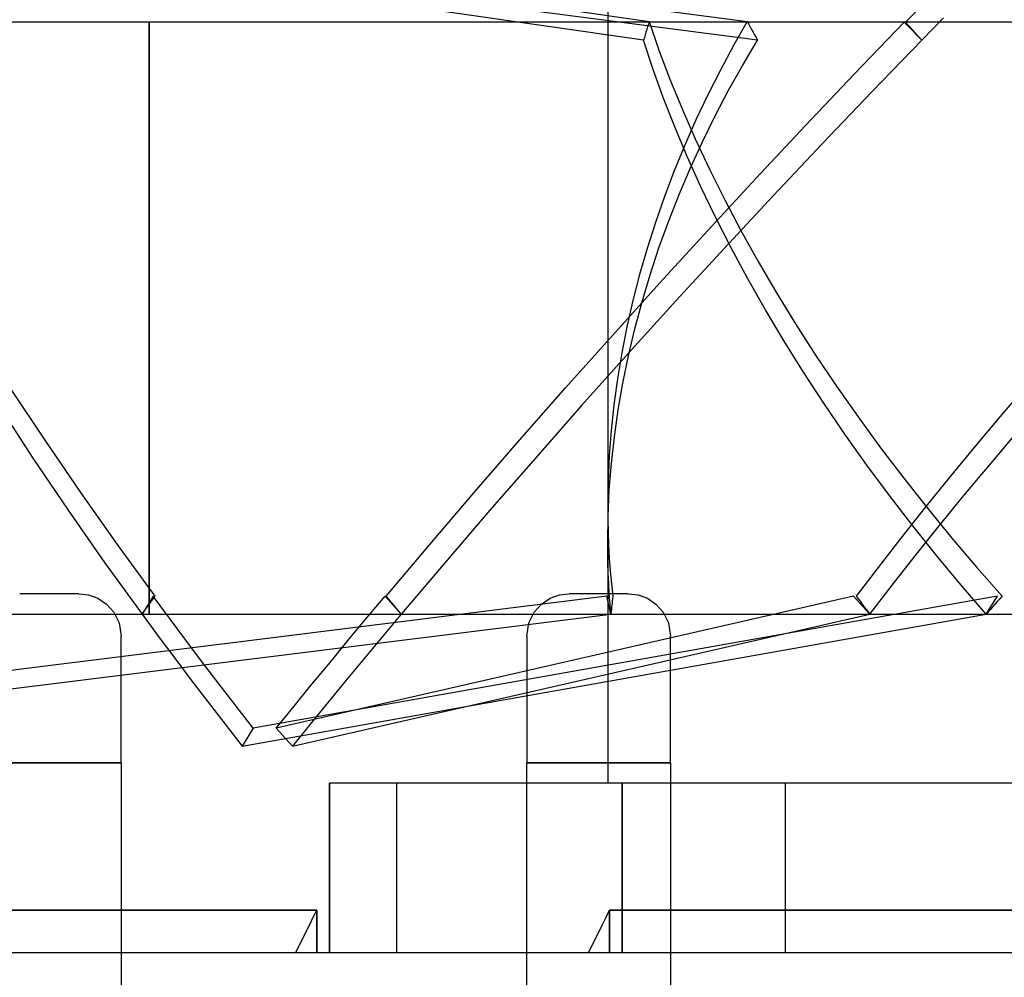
# Model space of a CAD drawing. Header units: millimetres. Extents: x -48 to 49.5, y -16 to 42.2.
# Tile 25 of 38: x -13 to -1.4, y 22.5 to 33.8. Entities that reach past the tile are written whole.
import ezdxf

# ---------------------------------------------------------------- set-up
doc = ezdxf.new("R2010")
doc.units = ezdxf.units.MM
doc.layers.add('MAIN-1', color=7, linetype='Continuous')
doc.layers.add('MAIN-2', color=7, linetype='Continuous')

msp = doc.modelspace()

# ---------------------------------------------------------------- linework, layer by layer
at = {"layer": 'MAIN-1'}
for p, q in [((-1.069, 33.759), (-16.044, 33.759)), ((-11.47, 33.759), (-11.47, 26.759)), ((-12.3, 27), (-13, 27)), ((-12.3, 27), (-12.185, 26.987)), ((-12.185, 26.987), (-12.075, 26.947)), ((-12.075, 26.947), (-11.974, 26.879)), ((-6.826, 26.879), (-6.725, 26.947)), ((-6.725, 26.947), (-6.614, 26.987)), ((-6.614, 26.987), (-6.5, 27)), ((-5.8, 27), (-6.5, 27)), ((-5.8, 27), (-5.685, 26.987)), ((-5.685, 26.987), (-5.575, 26.947)), ((-5.575, 26.947), (-5.474, 26.879)), ((-11.974, 26.879), (-11.888, 26.783)), ((-6.912, 26.783), (-6.826, 26.879)), ((-5.474, 26.879), (-5.388, 26.783)), ((-11.888, 26.783), (-11.825, 26.657)), ((-11.872, 26.759), (-6.928, 26.759)), ((-6.975, 26.657), (-6.912, 26.783)), ((-5.388, 26.783), (-5.325, 26.657)), ((-5.372, 26.759), (-1.069, 26.759)), ((-11.825, 26.657), (-11.8, 26.5)), ((-7, 26.5), (-6.975, 26.657)), ((-5.325, 26.657), (-5.3, 26.5)), ((-11.8, 25), (-11.8, 26.5)), ((-7, 26.5), (-7, 25)), ((-5.3, 25), (-5.3, 26.5)), ((-13.5, 25), (-11.8, 25)), ((-11.8, 25), (-11.8, 18)), ((-7, 25), (-5.3, 25)), ((-7, 18), (-7, 25)), ((-5.3, 25), (-5.3, 18)), ((-11.8, 22.759), (-7, 22.759)), ((-5.3, 22.759), (-0.5, 22.759))]:
    msp.add_line(p, q, dxfattribs=at)
at = {"layer": 'MAIN-2'}
for p, q in [((-16.305, 35.328), (-5.554, 33.769)), ((-16.239, 35.328), (-4.393, 33.769)), ((-5.619, 33.547), (-16.437, 35.116)), ((-4.271, 33.547), (-16.192, 35.116)), ((-6.044, 34.759), (-6.044, 28.034)), ((-2.52, 33.759), (-2.263, 34.022)), ((-2.072, 33.81), (-2.329, 33.547)), ((-11.47, 26.759), (-11.47, 33.759)), ((-5.582, 33.674), (-5.591, 33.642)), ((-5.573, 33.705), (-5.582, 33.674)), ((-5.563, 33.737), (-5.573, 33.705)), ((-5.554, 33.769), (-5.563, 33.737)), ((-5.554, 33.769), (-5.437, 33.431)), ((-4.393, 33.769), (-4.556, 33.483)), ((-4.393, 33.769), (-4.375, 33.737)), ((-4.375, 33.737), (-4.358, 33.705)), ((-4.358, 33.705), (-4.341, 33.674)), ((-4.341, 33.674), (-4.324, 33.642)), ((-3.124, 33.148), (-2.535, 33.759)), ((-2.535, 33.759), (-2.5, 33.724)), ((-2.329, 33.547), (-2.52, 33.759)), ((-2.5, 33.724), (-2.466, 33.688)), ((-2.466, 33.688), (-2.432, 33.653)), ((-5.61, 33.579), (-5.619, 33.547)), ((-5.509, 33.212), (-5.619, 33.547)), ((-5.601, 33.61), (-5.61, 33.579)), ((-5.591, 33.642), (-5.601, 33.61)), ((-4.446, 33.253), (-4.271, 33.547)), ((-4.324, 33.642), (-4.306, 33.61)), ((-4.306, 33.61), (-4.289, 33.579)), ((-4.289, 33.579), (-4.271, 33.547)), ((-2.329, 33.547), (-2.919, 32.936)), ((-2.432, 33.653), (-2.397, 33.618)), ((-2.397, 33.618), (-2.363, 33.582)), ((-2.363, 33.582), (-2.329, 33.547)), ((-5.437, 33.431), (-5.307, 33.086)), ((-4.556, 33.483), (-4.711, 33.194)), ((-5.386, 32.87), (-5.509, 33.212)), ((-4.613, 32.955), (-4.446, 33.253)), ((-5.307, 33.086), (-5.164, 32.737)), ((-4.711, 33.194), (-4.86, 32.901)), ((-3.708, 32.533), (-3.124, 33.148)), ((-5.251, 32.523), (-5.386, 32.87)), ((-4.86, 32.901), (-5, 32.604)), ((-4.772, 32.653), (-4.613, 32.955)), ((-2.919, 32.936), (-3.506, 32.322)), ((-5.164, 32.737), (-5.008, 32.382)), ((-4.922, 32.347), (-4.772, 32.653)), ((-5.103, 32.171), (-5.251, 32.523)), ((-5, 32.604), (-5.133, 32.304)), ((-4.288, 31.916), (-3.708, 32.533)), ((-5.008, 32.382), (-4.84, 32.023)), ((-5.133, 32.304), (-5.257, 32.002)), ((-5.064, 32.037), (-4.922, 32.347)), ((-3.506, 32.322), (-4.087, 31.706)), ((-4.942, 31.814), (-5.103, 32.171)), ((-5.198, 31.724), (-5.064, 32.037)), ((-5.257, 32.002), (-5.372, 31.697)), ((-4.861, 31.297), (-4.288, 31.916)), ((-4.84, 32.023), (-4.66, 31.661)), ((-4.769, 31.454), (-4.942, 31.814)), ((-5.372, 31.697), (-5.479, 31.391)), ((-5.322, 31.409), (-5.198, 31.724)), ((-4.087, 31.706), (-4.664, 31.087)), ((-4.66, 31.661), (-4.467, 31.296)), ((-4.584, 31.09), (-4.769, 31.454)), ((-5.479, 31.391), (-5.577, 31.084)), ((-5.437, 31.092), (-5.322, 31.409)), ((-5.429, 30.677), (-4.861, 31.297)), ((-4.467, 31.296), (-4.263, 30.93)), ((-5.577, 31.084), (-5.666, 30.775)), ((-5.542, 30.773), (-5.437, 31.092)), ((-4.664, 31.087), (-5.233, 30.467)), ((-4.386, 30.724), (-4.584, 31.09)), ((-4.263, 30.93), (-4.048, 30.561)), ((-5.666, 30.775), (-5.745, 30.467)), ((-5.637, 30.454), (-5.542, 30.773)), ((-5.989, 30.056), (-5.429, 30.677)), ((-4.178, 30.357), (-4.386, 30.724)), ((-4.048, 30.561), (-3.821, 30.193)), ((-5.745, 30.467), (-5.816, 30.158)), ((-5.233, 30.467), (-5.796, 29.846)), ((-5.723, 30.133), (-5.637, 30.454)), ((-3.958, 29.989), (-4.178, 30.357)), ((-3.821, 30.193), (-3.584, 29.824)), ((-6.542, 29.436), (-5.989, 30.056)), ((-5.816, 30.158), (-5.877, 29.85)), ((-5.799, 29.813), (-5.723, 30.133)), ((-3.728, 29.621), (-3.958, 29.989)), ((-5.796, 29.846), (-6.352, 29.226)), ((-5.877, 29.85), (-5.928, 29.542)), ((-3.584, 29.824), (-3.337, 29.457)), ((-5.864, 29.493), (-5.799, 29.813)), ((-3.487, 29.253), (-3.728, 29.621)), ((-5.928, 29.542), (-5.97, 29.236)), ((-5.919, 29.174), (-5.864, 29.493)), ((-12.7, 28.816), (-13.111, 29.436)), ((-7.087, 28.816), (-6.542, 29.436)), ((-3.337, 29.457), (-3.081, 29.091)), ((-1.092, 29.457), (-1.406, 29.091)), ((-3.237, 28.887), (-3.487, 29.253)), ((-13.25, 29.226), (-12.843, 28.606)), ((-6.352, 29.226), (-6.899, 28.606)), ((-5.97, 29.236), (-6.003, 28.932)), ((-5.965, 28.857), (-5.919, 29.174)), ((-3.081, 29.091), (-2.816, 28.727)), ((-1.406, 29.091), (-1.712, 28.727)), ((-6.003, 28.932), (-6.026, 28.63)), ((-12.277, 28.199), (-12.7, 28.816)), ((-7.622, 28.199), (-7.087, 28.816)), ((-6, 28.541), (-5.965, 28.857)), ((-2.977, 28.523), (-3.237, 28.887)), ((-1.528, 28.523), (-1.218, 28.887)), ((-2.816, 28.727), (-2.542, 28.367)), ((-1.712, 28.727), (-2.01, 28.367)), ((-12.843, 28.606), (-12.425, 27.988)), ((-6.899, 28.606), (-7.438, 27.988)), ((-6.026, 28.63), (-6.04, 28.33)), ((-6.025, 28.228), (-6, 28.541)), ((-2.709, 28.162), (-2.977, 28.523)), ((-1.83, 28.162), (-1.528, 28.523)), ((-6.04, 28.33), (-6.044, 28.034)), ((-2.542, 28.367), (-2.261, 28.011)), ((-2.01, 28.367), (-2.298, 28.011)), ((-11.843, 27.583), (-12.277, 28.199)), ((-8.148, 27.583), (-7.622, 28.199)), ((-6.04, 27.917), (-6.025, 28.228)), ((-2.434, 27.804), (-2.709, 28.162)), ((-2.123, 27.804), (-1.83, 28.162)), ((-12.425, 27.988), (-11.995, 27.372)), ((-7.438, 27.988), (-7.967, 27.372)), ((-6.044, 28.034), (-6.043, 27.88)), ((-2.298, 28.011), (-2.577, 27.659)), ((-2.261, 28.011), (-1.973, 27.659)), ((-6.044, 27.61), (-6.04, 27.917)), ((-6.043, 27.88), (-6.039, 27.727)), ((-6.039, 27.727), (-6.033, 27.574)), ((-2.151, 27.451), (-2.434, 27.804)), ((-2.406, 27.451), (-2.123, 27.804)), ((-6.044, 27.61), (-6.044, 24.759)), ((-6.044, 27.487), (-6.044, 27.61)), ((-2.577, 27.659), (-2.846, 27.312)), ((-1.973, 27.659), (-1.678, 27.312)), ((-11.397, 26.971), (-11.843, 27.583)), ((-8.664, 26.971), (-8.148, 27.583)), ((-6.033, 27.574), (-6.025, 27.422)), ((-6.041, 27.365), (-6.044, 27.487)), ((-6.025, 27.422), (-6.013, 27.271)), ((-2.68, 27.102), (-2.406, 27.451)), ((-1.861, 27.102), (-2.151, 27.451)), ((-11.995, 27.372), (-11.553, 26.759)), ((-7.967, 27.372), (-8.486, 26.759)), ((-6.037, 27.243), (-6.041, 27.365)), ((-6.013, 27.271), (-6, 27.121)), ((-2.846, 27.312), (-3.104, 26.971)), ((-1.678, 27.312), (-1.378, 26.971)), ((-6.032, 27.121), (-6.037, 27.243)), ((-6.025, 27), (-6.032, 27.121)), ((-6, 27.121), (-5.983, 26.971)), ((-2.944, 26.759), (-2.68, 27.102)), ((-1.566, 26.759), (-1.861, 27.102)), ((-6.053, 26.971), (-18.588, 25.412)), ((-13, 27), (-13, 27)), ((-12.3, 27), (-12.3, 27)), ((-11.421, 26.971), (-11.553, 26.759)), ((-11.449, 26.901), (-11.423, 26.936)), ((-11.423, 26.936), (-11.397, 26.971)), ((-11.228, 26.71), (-11.421, 26.971)), ((-1.434, 26.971), (-10.237, 25.412)), ((-3.135, 26.971), (-9.964, 25.412)), ((-8.896, 26.71), (-8.677, 26.971)), ((-8.677, 26.971), (-8.486, 26.759)), ((-8.635, 26.936), (-8.664, 26.971)), ((-8.605, 26.901), (-8.635, 26.936)), ((-6.5, 27), (-6.5, 27)), ((-6.006, 26.759), (-6.053, 26.971)), ((-6.016, 26.879), (-6.025, 27)), ((-5.99, 26.911), (-5.993, 26.881)), ((-5.987, 26.941), (-5.99, 26.911)), ((-5.983, 26.971), (-5.987, 26.941)), ((-5.8, 27), (-5.8, 27)), ((-2.944, 26.759), (-3.135, 26.971)), ((-3.104, 26.971), (-3.082, 26.941)), ((-3.082, 26.941), (-3.059, 26.911)), ((-3.059, 26.911), (-3.036, 26.881)), ((-1.566, 26.759), (-1.434, 26.971)), ((-1.432, 26.911), (-1.459, 26.881)), ((-1.405, 26.941), (-1.432, 26.911)), ((-1.378, 26.971), (-1.405, 26.941)), ((-11.553, 26.759), (-11.527, 26.794)), ((-11.527, 26.794), (-11.501, 26.83)), ((-11.501, 26.83), (-11.475, 26.865)), ((-11.475, 26.865), (-11.449, 26.901)), ((-8.575, 26.865), (-8.605, 26.901)), ((-8.546, 26.83), (-8.575, 26.865)), ((-8.516, 26.794), (-8.546, 26.83)), ((-8.486, 26.759), (-8.516, 26.794)), ((-6.006, 26.759), (-6.016, 26.879)), ((-6, 26.82), (-6.003, 26.789)), ((-5.997, 26.85), (-6, 26.82)), ((-5.993, 26.881), (-5.997, 26.85)), ((-3.036, 26.881), (-3.013, 26.85)), ((-3.013, 26.85), (-2.99, 26.82)), ((-2.99, 26.82), (-2.967, 26.789)), ((-1.513, 26.82), (-1.539, 26.789)), ((-1.486, 26.85), (-1.513, 26.82)), ((-1.459, 26.881), (-1.486, 26.85)), ((-18.541, 25.2), (-6.006, 26.759)), ((-13.428, 26.759), (-11.872, 26.759)), ((-11.553, 26.759), (-11.361, 26.498)), ((-11.034, 26.45), (-11.228, 26.71)), ((-10.369, 25.2), (-1.566, 26.759)), ((-9.773, 25.2), (-2.944, 26.759)), ((-9.114, 26.45), (-8.896, 26.71)), ((-8.486, 26.759), (-8.705, 26.498)), ((-6.928, 26.759), (-5.372, 26.759)), ((-6.003, 26.789), (-6.006, 26.759)), ((-2.967, 26.789), (-2.944, 26.759)), ((-1.539, 26.789), (-1.566, 26.759)), ((-11.8, 26.5), (-11.8, 26.5)), ((-11.361, 26.498), (-11.166, 26.237)), ((-10.838, 26.189), (-11.034, 26.45)), ((-9.329, 26.189), (-9.114, 26.45)), ((-8.705, 26.498), (-8.922, 26.237)), ((-7, 26.5), (-7, 26.5)), ((-5.3, 26.5), (-5.3, 26.5)), ((-11.166, 26.237), (-10.97, 25.977)), ((-8.922, 26.237), (-9.138, 25.977)), ((-10.639, 25.93), (-10.838, 26.189)), ((-9.543, 25.93), (-9.329, 26.189)), ((-10.97, 25.977), (-10.772, 25.718)), ((-9.138, 25.977), (-9.351, 25.718)), ((-10.439, 25.671), (-10.639, 25.93)), ((-9.754, 25.671), (-9.543, 25.93)), ((-10.772, 25.718), (-10.571, 25.459)), ((-10.237, 25.412), (-10.439, 25.671)), ((-9.964, 25.412), (-9.754, 25.671)), ((-9.351, 25.718), (-9.563, 25.459)), ((-10.571, 25.459), (-10.369, 25.2)), ((-10.237, 25.412), (-10.369, 25.2)), ((-9.964, 25.412), (-9.773, 25.2)), ((-9.563, 25.459), (-9.773, 25.2)), ((-11.8, 25), (-13.5, 25)), ((-5.3, 25), (-7, 25)), ((-5.871, 24.759), (-9.335, 24.759)), ((-9.335, 22.759), (-9.335, 24.759)), ((-9.335, 24.759), (-9.335, 22.759)), ((-8.544, 24.759), (-8.544, 22.759)), ((-5.871, 24.759), (-5.871, 22.759)), ((-5.871, 22.759), (-5.871, 24.759)), ((-0.482, 24.759), (-5.871, 24.759)), ((-3.946, 24.759), (-3.946, 22.759)), ((-3.946, 24.759), (-3.946, 22.759)), ((-19.547, 23.257), (-9.485, 23.257)), ((-9.485, 23.257), (-19.547, 23.257)), ((-9.527, 23.174), (-9.485, 23.257)), ((-9.527, 23.174), (-9.485, 23.257)), ((-9.485, 23.257), (-9.485, 22.759)), ((-9.485, 22.759), (-9.485, 23.257)), ((-6.063, 23.174), (-6.021, 23.257)), ((-6.063, 23.174), (-6.021, 23.257)), ((-6.021, 22.759), (-6.021, 23.257)), ((-6.021, 23.257), (27.372, 23.257)), ((27.372, 23.257), (-6.021, 23.257)), ((-6.021, 23.257), (-6.021, 22.759)), ((-9.61, 23.008), (-9.568, 23.091)), ((-9.61, 23.008), (-9.568, 23.091)), ((-9.568, 23.091), (-9.527, 23.174)), ((-9.568, 23.091), (-9.527, 23.174)), ((-6.146, 23.008), (-6.104, 23.091)), ((-6.146, 23.008), (-6.104, 23.091)), ((-6.104, 23.091), (-6.063, 23.174)), ((-6.104, 23.091), (-6.063, 23.174)), ((-9.652, 22.925), (-9.61, 23.008)), ((-9.652, 22.925), (-9.61, 23.008)), ((-6.187, 22.925), (-6.146, 23.008)), ((-6.187, 22.925), (-6.146, 23.008)), ((-9.735, 22.759), (-9.693, 22.842)), ((-9.735, 22.759), (-9.693, 22.842)), ((-9.693, 22.842), (-9.652, 22.925)), ((-9.693, 22.842), (-9.652, 22.925)), ((-6.271, 22.759), (-6.229, 22.842)), ((-6.271, 22.759), (-6.229, 22.842)), ((-6.229, 22.842), (-6.187, 22.925)), ((-6.229, 22.842), (-6.187, 22.925)), ((-13.5, 22.759), (-11.8, 22.759)), ((-9.335, 22.759), (-5.871, 22.759)), ((-7, 22.759), (-5.3, 22.759))]:
    msp.add_line(p, q, dxfattribs=at)

doc.saveas('drawing.dxf')
